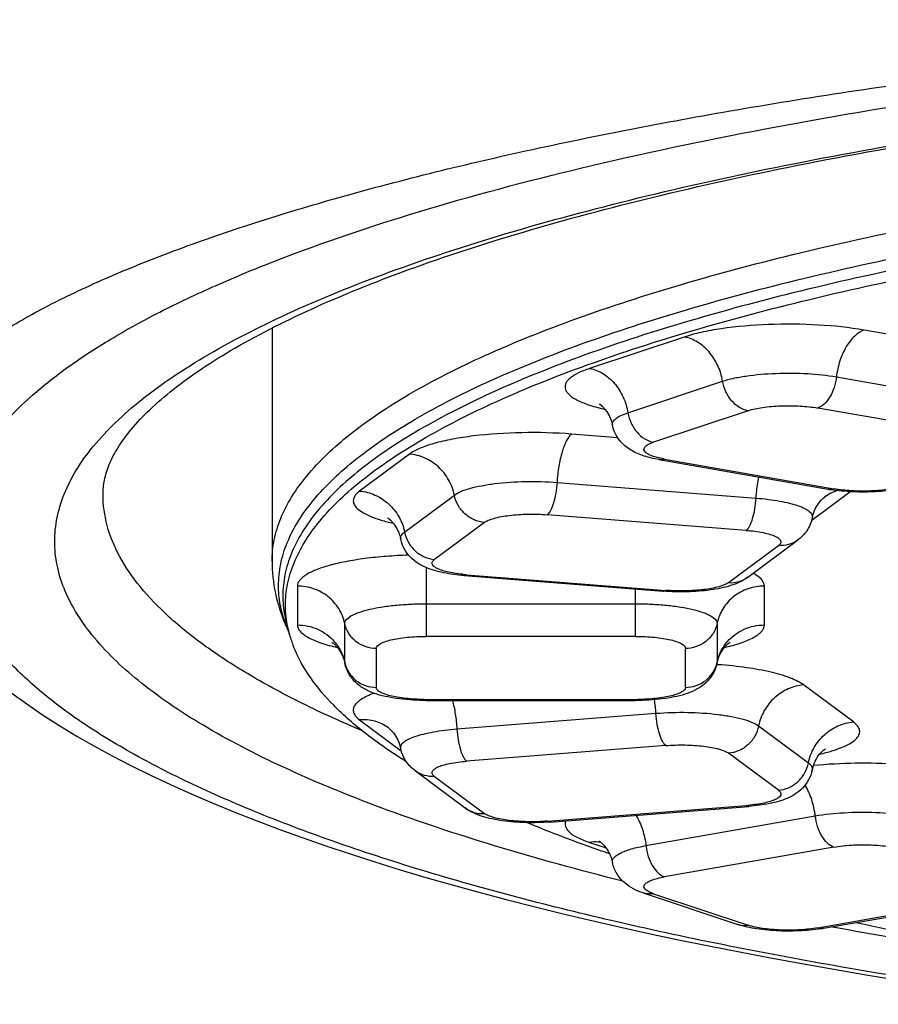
# Model space of a CAD drawing. Header units: millimetres. Extents: x 334 to 1070, y -10 to 753.
# Tile 8 of 23: x 454 to 459, y 621 to 627. Entities that reach past the tile are written whole.
import ezdxf

# ---------------------------------------------------------------- set-up
doc = ezdxf.new("R2010")
doc.units = ezdxf.units.MM
doc.header["$LTSCALE"] = 65.395
doc.layers.get('0').update_dxf_attribs({"linetype": 'CONTINUOUS'})

msp = doc.modelspace()

# ---------------------------------------------------------------- linework, layer by layer
at = {"color": 7, "linetype": 'CONTINUOUS'}
for p, q in [((455.3951, 625.0902), (455.3951, 623.6417)), ((457.7981, 624.273), (458.8498, 624.0881)), ((458.3503, 623.5419), (458.6593, 623.772)), ((456.588, 623.552), (457.8244, 623.4548)), ((455.4844, 623.2552), (455.5036, 623.1842)), ((455.5291, 623.1089), (455.5279, 623.112)), ((455.5291, 623.1089), (455.528, 623.112)), ((456.3527, 622.7761), (457.6527, 622.7761)), ((456.2852, 622.3378), (456.5942, 622.1077)), ((457.12, 622.0206), (458.3564, 622.1178)), ((457.7009, 621.5796), (458.2887, 621.3839)), ((458.8196, 621.3601), (459.8714, 621.5449))]:
    msp.add_line(p, q, dxfattribs=at)
at = {"color": 9, "linetype": 'CONTINUOUS'}
for p, q in [((457.9555, 625.0342), (457.3677, 624.8385)), ((459.711, 624.9649), (459.073, 625.077)), ((458.9002, 624.7866), (459.9519, 624.6018)), ((457.6056, 624.5638), (458.1933, 624.7595)), ((459.8367, 624.4082), (458.785, 624.593)), ((458.3519, 624.5764), (457.7641, 624.3807)), ((457.542, 624.4084), (457.2557, 624.4309)), ((456.2477, 624.3067), (455.9387, 624.0766)), ((457.8327, 624.2759), (458.8844, 624.091)), ((457.1649, 624.1304), (458.4013, 624.0332)), ((456.2182, 623.8217), (456.5272, 624.0518)), ((458.747, 623.8972), (458.9833, 624.0732)), ((458.3407, 623.8329), (457.1044, 623.9301)), ((456.7136, 623.8819), (456.4046, 623.6518)), ((458.2308, 623.5083), (458.5398, 623.7384)), ((456.3527, 623.6012), (456.3527, 623.174)), ((456.6037, 623.5573), (457.8401, 623.4601)), ((455.5527, 623.4871), (455.5527, 623.2452)), ((457.6527, 623.174), (457.6527, 623.4683)), ((458.4527, 623.2452), (458.4527, 623.4871)), ((456.3527, 623.3766), (457.6527, 623.3766)), ((455.8467, 623.0123), (455.8467, 623.2542)), ((458.1588, 623.2542), (458.1588, 623.0123)), ((457.6527, 623.174), (456.3527, 623.174)), ((456.0426, 623.099), (456.0426, 622.857)), ((457.9628, 622.857), (457.9628, 623.099)), ((458.1576, 622.9986), (458.1564, 622.9987)), ((459.0058, 622.6424), (458.6967, 622.8725)), ((456.3527, 622.782), (456.3527, 622.7761)), ((456.3527, 622.782), (457.6527, 622.782)), ((457.6527, 622.7761), (457.6527, 622.782)), ((456.5431, 622.599), (457.7795, 622.6962)), ((455.9387, 622.6557), (456.1974, 622.463)), ((458.4172, 622.6176), (458.7262, 622.3875)), ((457.8401, 622.4959), (456.6037, 622.3987)), ((458.5398, 622.2176), (458.2308, 622.4477)), ((456.4046, 622.3042), (456.7136, 622.0741)), ((457.1044, 622.0259), (458.3407, 622.1231)), ((457.7175, 621.8737), (458.7692, 622.0586)), ((457.3677, 621.8938), (457.4692, 621.86)), ((458.8844, 621.865), (457.8327, 621.6801)), ((457.7641, 621.5753), (458.3519, 621.3796)), ((458.785, 621.363), (459.8367, 621.5479))]:
    msp.add_line(p, q, dxfattribs=at)
at = {"color": 7, "linetype": 'CONTINUOUS'}
msp.add_lwpolyline([(453.7781, 622.8218), (453.8714, 622.7539), (453.9692, 622.6871), (454.0712, 622.6214), (454.1774, 622.557), (454.2874, 622.4937), (454.4012, 622.4317), (454.5186, 622.3709), (454.6396, 622.3113), (454.764, 622.2528), (454.892, 622.1954), (455.0233, 622.1391), (455.158, 622.0838), (455.296, 622.0295), (455.4373, 621.9762), (455.5818, 621.9239), (455.7294, 621.8725), (455.8802, 621.8222), (456.0341, 621.7727), (456.191, 621.7242), (456.3509, 621.6766), (456.5138, 621.6299), (456.6797, 621.5842), (456.8484, 621.5393), (457.02, 621.4954), (457.1945, 621.4523), (457.3716, 621.4102), (457.5516, 621.369), (457.7342, 621.3286), (457.9194, 621.2892), (458.1073, 621.2507), (458.2978, 621.2131), (458.4908, 621.1764), (458.6863, 621.1406), (458.8843, 621.1057), (459.0847, 621.0718), (459.2874, 621.0388)], dxfattribs=at)
at = {"color": 9, "linetype": 'CONTINUOUS'}
for centre, radius, start, end in [((458.9806, 623.8322), 0.2582, 106.42628, 126.60939), ((456.6868, 624.6172), 1.0631, 264.08783, 265.51682), ((456.2346, 623.5297), 0.8048, 200.0874, 203.47754), ((455.877, 623.0123), 0.0303, 180.07855, 191.94094), ((458.1285, 623.0123), 0.0303, 348.05906, 359.92145), ((457.9529, 620.0646), 2.9411, 85.83461, 86.00754), ((456.3527, 624.0626), 1.2805, 269.36965, 270.00004), ((457.6527, 624.0626), 1.2805, 269.99996, 270.63035), ((456.7914, 622.635), 0.99, 3.54278, 8.47468), ((458.2576, 623.183), 1.0631, 274.48318, 275.91218), ((464.2989, 650.1918), 29.3274, 259.34536, 260.88286)]:
    msp.add_arc(centre, radius, start, end, dxfattribs=at)
at = {"color": 7, "linetype": 'CONTINUOUS'}
for centre, radius, start, end in [((456.5316, 623.6954), 1.1452, 202.79385, 205.56799), ((456.2381, 623.391), 0.763, 195.72146, 201.448), ((463.7321, 642.3841), 21.5089, 257.36155, 259.01862)]:
    msp.add_arc(centre, radius, start, end, dxfattribs=at)
at = {"color": 9, "linetype": 'CONTINUOUS'}
for points, knots in [([(458.4586, 626.3279), (459.0654, 626.4428), (460.34, 626.6418), (462.3275, 626.8502), (464.4319, 626.9772), (465.8679, 627.0059), (466.5952, 627.0059)], [0, 0, 0, 0, 0.226618, 0.473075, 0.733118, 1, 1, 1, 1]), ([(454.0451, 623.7639), (454.0451, 623.8139), (454.0557, 623.9158), (454.1025, 624.0666), (454.1799, 624.2159), (454.287, 624.3634), (454.4236, 624.5089), (454.5891, 624.6523), (454.7833, 624.7934), (455.0926, 624.9861), (455.5512, 625.2161), (456.1854, 625.4685), (456.9188, 625.705), (457.7448, 625.9234), (458.6555, 626.1216), (459.6424, 626.2975), (460.696, 626.4494), (462.2027, 626.6208), (464.1754, 626.7628), (466.5952, 626.8195), (469.015, 626.7629), (470.9876, 626.6211), (472.4943, 626.4497), (473.5479, 626.2978), (474.5348, 626.122), (475.4455, 625.9239), (476.2715, 625.7055), (477.0049, 625.469), (477.6391, 625.2167), (478.0977, 624.9867), (478.4071, 624.794), (478.6012, 624.6529), (478.7668, 624.5095), (478.9033, 624.364), (479.0104, 624.2165), (479.0878, 624.0673), (479.1346, 623.9165), (479.1451, 623.8145), (479.1451, 623.7646)], [0, 0, 0, 0, 0.005584, 0.011378, 0.017568, 0.024306, 0.031704, 0.039841, 0.048772, 0.05853, 0.080585, 0.106047, 0.134823, 0.166745, 0.201583, 0.23906, 0.278863, 0.320651, 0.408677, 0.500002, 0.591327, 0.679353, 0.72114, 0.760944, 0.798421, 0.833258, 0.865179, 0.893955, 0.919416, 0.941472, 0.951229, 0.96016, 0.968297, 0.975695, 0.982432, 0.988623, 0.994416, 1, 1, 1, 1]), ([(452.9582, 624.0464), (452.9573, 624.1175), (452.9758, 624.2633), (453.0659, 624.4728), (453.2142, 624.6721), (453.4187, 624.8635), (453.6793, 625.049), (453.9959, 625.2297), (454.3677, 625.4055), (454.7929, 625.5762), (455.2692, 625.7413), (455.9965, 625.9612), (457.0183, 626.2125), (458.3666, 626.4711), (459.3205, 626.6126), (459.8202, 626.6776)], [0, 0, 0, 0, 0.027798, 0.056544, 0.088195, 0.124213, 0.165615, 0.212973, 0.266527, 0.326244, 0.391977, 0.463531, 0.623185, 0.803006, 1, 1, 1, 1]), ([(453.4125, 623.7644), (453.4116, 623.826), (453.4242, 623.9522), (453.4851, 624.1386), (453.5867, 624.3227), (453.7287, 624.5043), (453.9115, 624.6831), (454.1355, 624.8585), (454.4007, 625.0302), (454.7066, 625.1977), (455.052, 625.3606), (455.5836, 625.5793), (456.3406, 625.8339), (457.3537, 626.1033), (458.077, 626.2557), (458.4586, 626.3279)], [0, 0, 0, 0, 0.031009, 0.063322, 0.098144, 0.136462, 0.179088, 0.226659, 0.279594, 0.338117, 0.402261, 0.471978, 0.627696, 0.804251, 1, 1, 1, 1]), ([(455.3951, 623.6417), (455.3951, 623.6862), (455.4046, 623.7772), (455.4464, 623.9118), (455.5154, 624.0451), (455.6492, 624.2291), (455.8905, 624.4531), (456.2663, 624.7004), (456.7391, 624.9376), (457.3052, 625.1628), (457.9597, 625.3739), (458.6968, 625.5688), (459.5096, 625.7456), (460.3903, 625.9026), (461.3306, 626.0381), (462.6752, 626.1911), (464.4356, 626.3177), (466.5951, 626.3683), (468.7547, 626.3177), (470.5151, 626.1911), (471.8597, 626.0381), (472.8, 625.9026), (473.6807, 625.7456), (474.4935, 625.5688), (475.2306, 625.3739), (475.8851, 625.1628), (476.4512, 624.9376), (476.924, 624.7004), (477.2998, 624.4531), (477.5411, 624.2291), (477.6749, 624.0451), (477.7439, 623.9118), (477.7857, 623.7772), (477.7951, 623.6862), (477.7951, 623.6417)], [0, 0, 0, 0, 0.005584, 0.011378, 0.017569, 0.024307, 0.039822, 0.0585, 0.080557, 0.10602, 0.134798, 0.166722, 0.201561, 0.23904, 0.278847, 0.320637, 0.408669, 0.5, 0.591331, 0.679363, 0.721153, 0.76096, 0.798439, 0.833278, 0.865202, 0.89398, 0.919443, 0.9415, 0.960178, 0.975693, 0.982431, 0.988622, 0.994416, 1, 1, 1, 1]), ([(455.4354, 623.491), (455.4354, 623.5354), (455.4447, 623.626), (455.4864, 623.7601), (455.5552, 623.8929), (455.6886, 624.0763), (455.929, 624.2995), (456.3034, 624.5459), (456.7745, 624.7823), (457.3385, 625.0066), (457.9907, 625.217), (458.7252, 625.4112), (459.535, 625.5874), (460.4126, 625.7438), (461.3495, 625.8788), (462.6893, 626.0312), (464.4434, 626.1574), (466.5951, 626.2078), (468.7469, 626.1574), (470.501, 626.0312), (471.8408, 625.8788), (472.7777, 625.7438), (473.6553, 625.5874), (474.4651, 625.4112), (475.1996, 625.217), (475.8518, 625.0066), (476.4158, 624.7823), (476.8869, 624.5459), (477.2613, 624.2995), (477.5017, 624.0763), (477.6351, 623.8929), (477.7039, 623.7601), (477.7455, 623.626), (477.7549, 623.5354), (477.7549, 623.491)], [0, 0, 0, 0, 0.005584, 0.011378, 0.017569, 0.024307, 0.039822, 0.0585, 0.080557, 0.10602, 0.134798, 0.166722, 0.201561, 0.23904, 0.278847, 0.320637, 0.408669, 0.5, 0.591331, 0.679363, 0.721153, 0.76096, 0.798439, 0.833278, 0.865202, 0.89398, 0.919443, 0.9415, 0.960178, 0.975693, 0.982431, 0.988622, 0.994416, 1, 1, 1, 1]), ([(477.7284, 623.4261), (477.7284, 623.4704), (477.719, 623.5609), (477.6775, 623.6947), (477.6089, 623.8271), (477.4758, 624.0101), (477.236, 624.2327), (476.8624, 624.4785), (476.3924, 624.7144), (475.8298, 624.9382), (475.1791, 625.148), (474.4464, 625.3418), (473.6385, 625.5175), (472.763, 625.6736), (471.8283, 625.8083), (470.4917, 625.9603), (468.7418, 626.0862), (466.5951, 626.1365), (464.4485, 626.0862), (462.6986, 625.9603), (461.362, 625.8083), (460.4273, 625.6736), (459.5518, 625.5175), (458.7439, 625.3418), (458.0112, 625.148), (457.3605, 624.9382), (456.7979, 624.7144), (456.3279, 624.4785), (455.9543, 624.2327), (455.7145, 624.0101), (455.5814, 623.8271), (455.5128, 623.6947), (455.4713, 623.5609), (455.4619, 623.4704), (455.4619, 623.4261)], [0, 0, 0, 0, 0.005584, 0.011378, 0.017569, 0.024307, 0.039822, 0.0585, 0.080557, 0.10602, 0.134798, 0.166722, 0.201561, 0.23904, 0.278847, 0.320637, 0.408669, 0.5, 0.591331, 0.679363, 0.721153, 0.76096, 0.798439, 0.833278, 0.865202, 0.89398, 0.919443, 0.9415, 0.960178, 0.975693, 0.982431, 0.988622, 0.994416, 1, 1, 1, 1]), ([(459.073, 625.077), (458.9793, 625.0935), (458.7808, 625.1138), (458.4835, 625.1164), (458.2394, 625.0964), (458.0656, 625.0655), (457.9897, 625.0456), (457.9555, 625.0342)], [0, 0, 0, 0, 0.253256, 0.530209, 0.791267, 0.904138, 1, 1, 1, 1]), ([(458.1933, 624.7595), (458.1878, 624.7931), (458.1676, 624.8585), (458.1139, 624.9432), (458.042, 625.006), (457.9842, 625.0292), (457.9555, 625.0342)], [0, 0, 0, 0, 0.26585, 0.526837, 0.773011, 1, 1, 1, 1]), ([(459.073, 625.077), (459.051, 625.0697), (459.0069, 625.04), (458.9564, 624.9725), (458.9184, 624.8855), (458.9042, 624.8204), (458.9002, 624.7866)], [0, 0, 0, 0, 0.197521, 0.436864, 0.710476, 1, 1, 1, 1]), ([(457.3677, 624.8385), (457.3426, 624.8301), (457.2992, 624.8133), (457.2519, 624.7853), (457.2277, 624.7606), (457.2174, 624.7429), (457.2138, 624.7245), (457.2175, 624.7061), (457.2281, 624.6884), (457.2524, 624.6637), (457.2999, 624.6358), (457.3741, 624.6072), (457.4316, 624.5919), (457.4635, 624.5845)], [0, 0, 0, 0, 0.159194, 0.279394, 0.326033, 0.365551, 0.400929, 0.436358, 0.476011, 0.522838, 0.643478, 0.803119, 1, 1, 1, 1]), ([(457.3677, 624.8385), (457.3964, 624.8334), (457.4542, 624.8103), (457.5261, 624.7475), (457.5798, 624.6628), (457.6, 624.5974), (457.6056, 624.5638)], [0, 0, 0, 0, 0.226989, 0.473163, 0.73415, 1, 1, 1, 1]), ([(458.1933, 624.7595), (458.2149, 624.7667), (458.263, 624.7793), (458.3729, 624.7989), (458.5273, 624.8115), (458.7154, 624.8099), (458.841, 624.797), (458.9002, 624.7866)], [0, 0, 0, 0, 0.095862, 0.208733, 0.469791, 0.746744, 1, 1, 1, 1]), ([(458.9002, 624.7866), (458.8975, 624.7641), (458.8881, 624.7207), (458.8628, 624.6627), (458.8291, 624.6177), (458.7997, 624.5979), (458.785, 624.593)], [0, 0, 0, 0, 0.289524, 0.563136, 0.802479, 1, 1, 1, 1]), ([(458.3519, 624.5764), (458.3328, 624.5798), (458.2942, 624.5952), (458.2463, 624.6371), (458.2105, 624.6935), (458.197, 624.7371), (458.1933, 624.7595)], [0, 0, 0, 0, 0.226989, 0.473163, 0.73415, 1, 1, 1, 1]), ([(458.3519, 624.5764), (458.3807, 624.586), (458.4481, 624.5993), (458.5565, 624.6083), (458.6718, 624.6072), (458.7487, 624.5994), (458.785, 624.593)], [0, 0, 0, 0, 0.208586, 0.469692, 0.746697, 1, 1, 1, 1]), ([(457.5096, 624.4856), (457.5088, 624.489), (457.5086, 624.4963), (457.5122, 624.5071), (457.5195, 624.5175), (457.5351, 624.532), (457.5641, 624.5486), (457.5904, 624.5588), (457.6056, 624.5638)], [0, 0, 0, 0, 0.078308, 0.160159, 0.25326, 0.362713, 0.639951, 1, 1, 1, 1]), ([(457.6056, 624.5638), (457.6093, 624.5414), (457.6227, 624.4978), (457.6585, 624.4414), (457.7064, 624.3995), (457.745, 624.384), (457.7641, 624.3807)], [0, 0, 0, 0, 0.26585, 0.526837, 0.773011, 1, 1, 1, 1]), ([(457.2557, 624.4309), (457.1527, 624.439), (456.9487, 624.4444), (456.7004, 624.4288), (456.5188, 624.4014), (456.4065, 624.3761), (456.317, 624.3464), (456.2669, 624.321), (456.2477, 624.3067)], [0, 0, 0, 0, 0.30175, 0.594758, 0.724813, 0.837753, 0.930115, 1, 1, 1, 1]), ([(457.2557, 624.4309), (457.2497, 624.4265), (457.238, 624.4138), (457.2162, 624.378), (457.1936, 624.3163), (457.1742, 624.2287), (457.167, 624.1642), (457.1649, 624.1304)], [0, 0, 0, 0, 0.070343, 0.159559, 0.392485, 0.682274, 1, 1, 1, 1]), ([(457.7805, 624.2875), (457.7702, 624.2904), (457.7517, 624.2963), (457.7283, 624.3072), (457.7122, 624.3187), (457.7035, 624.3326), (457.7066, 624.3479), (457.7193, 624.3602), (457.7388, 624.3715), (457.7549, 624.3776), (457.7641, 624.3807)], [0, 0, 0, 0, 0.187623, 0.337456, 0.449659, 0.53164, 0.605787, 0.700955, 0.831344, 1, 1, 1, 1]), ([(456.5272, 624.0518), (456.5207, 624.085), (456.4964, 624.1499), (456.432, 624.2306), (456.3465, 624.287), (456.2805, 624.3041), (456.2477, 624.3067)], [0, 0, 0, 0, 0.251444, 0.504578, 0.75516, 1, 1, 1, 1]), ([(457.8327, 624.2759), (457.828, 624.2767), (457.8105, 624.28), (457.7931, 624.284), (457.7805, 624.2875)], [0, 0, 0, 0, 0.267367, 1, 1, 1, 1]), ([(457.8327, 624.2759), (457.8298, 624.2749), (457.8186, 624.2719), (457.8066, 624.2715), (457.7981, 624.273)], [0, 0, 0, 0, 0.260245, 1, 1, 1, 1]), ([(458.4013, 624.0332), (458.402, 624.0444), (458.4055, 624.0883), (458.4118, 624.1319), (458.4183, 624.164)], [0, 0, 0, 0, 0.255196, 1, 1, 1, 1]), ([(456.5272, 624.0518), (456.5394, 624.0609), (456.5711, 624.077), (456.6277, 624.0958), (456.6987, 624.1118), (456.8136, 624.1291), (456.9707, 624.1389), (457.0997, 624.1356), (457.1649, 624.1304)], [0, 0, 0, 0, 0.069885, 0.162247, 0.275187, 0.405242, 0.69825, 1, 1, 1, 1]), ([(457.1649, 624.1304), (457.1635, 624.1079), (457.1587, 624.0649), (457.1458, 624.0065), (457.1308, 623.9654), (457.1162, 623.9415), (457.1084, 623.9331), (457.1044, 623.9301)], [0, 0, 0, 0, 0.317726, 0.607515, 0.840441, 0.929656, 1, 1, 1, 1]), ([(459.3176, 624.1076), (459.2888, 624.0981), (459.2213, 624.0848), (459.113, 624.0757), (458.9977, 624.0768), (458.9207, 624.0847), (458.8844, 624.091)], [0, 0, 0, 0, 0.208586, 0.469692, 0.746697, 1, 1, 1, 1]), ([(455.9546, 622.5872), (455.8295, 622.6403), (455.5938, 622.7475), (455.2683, 622.9216), (454.9898, 623.1006), (454.7591, 623.2837), (454.5772, 623.4709), (454.4449, 623.662), (454.3638, 623.857), (454.3452, 623.9908), (454.3451, 624.0553)], [0, 0, 0, 0, 0.178297, 0.339563, 0.483979, 0.612136, 0.725212, 0.825223, 0.91533, 1, 1, 1, 1]), ([(455.9387, 624.0766), (455.921, 624.0635), (455.8992, 624.0411), (455.8994, 624.0093), (455.9056, 623.9896), (455.9254, 623.9655), (455.9619, 623.9403), (456.0121, 623.9166), (456.0755, 623.8947), (456.1225, 623.8824), (456.148, 623.8766)], [0, 0, 0, 0, 0.177503, 0.214093, 0.252187, 0.341837, 0.459191, 0.608262, 0.78916, 1, 1, 1, 1]), ([(455.9387, 624.0766), (455.9715, 624.074), (456.0375, 624.0569), (456.123, 624.0005), (456.1874, 623.9198), (456.2117, 623.8549), (456.2182, 623.8217)], [0, 0, 0, 0, 0.24484, 0.495422, 0.748556, 1, 1, 1, 1]), ([(456.7136, 623.8819), (456.6917, 623.8837), (456.6477, 623.8951), (456.5907, 623.9326), (456.5478, 623.9864), (456.5316, 624.0297), (456.5272, 624.0518)], [0, 0, 0, 0, 0.24484, 0.495422, 0.748556, 1, 1, 1, 1]), ([(458.8498, 624.0881), (458.8526, 624.0876), (458.8642, 624.0864), (458.8761, 624.0883), (458.8844, 624.091)], [0, 0, 0, 0, 0.244186, 1, 1, 1, 1]), ([(458.3407, 623.8329), (458.3447, 623.8359), (458.3526, 623.8443), (458.3671, 623.8682), (458.3822, 623.9094), (458.3951, 623.9677), (458.3999, 624.0107), (458.4013, 624.0332)], [0, 0, 0, 0, 0.070344, 0.159559, 0.392485, 0.682274, 1, 1, 1, 1]), ([(458.4013, 624.0332), (458.4268, 624.0312), (458.4757, 624.0264), (458.5452, 624.016), (458.6068, 624.0031), (458.6589, 623.9881), (458.7003, 623.9713), (458.7302, 623.9534), (458.7467, 623.9356), (458.7513, 623.9208), (458.751, 623.9138), (458.7503, 623.9106)], [0, 0, 0, 0, 0.196416, 0.377987, 0.540408, 0.680099, 0.794528, 0.88286, 0.947661, 0.974338, 1, 1, 1, 1]), ([(456.7136, 623.8819), (456.7211, 623.8875), (456.7405, 623.8973), (456.7916, 623.9142), (456.8742, 623.9282), (456.9853, 623.9354), (457.0644, 623.9332), (457.1044, 623.9301)], [0, 0, 0, 0, 0.069896, 0.162274, 0.405141, 0.698199, 1, 1, 1, 1]), ([(456.1941, 623.7777), (456.1933, 623.7813), (456.1932, 623.7892), (456.1976, 623.8009), (456.2062, 623.812), (456.2139, 623.8185), (456.2182, 623.8217)], [0, 0, 0, 0, 0.210887, 0.433885, 0.692121, 1, 1, 1, 1]), ([(456.2182, 623.8217), (456.2226, 623.7996), (456.2388, 623.7564), (456.2817, 623.7026), (456.3387, 623.665), (456.3827, 623.6536), (456.4046, 623.6518)], [0, 0, 0, 0, 0.251444, 0.504578, 0.75516, 1, 1, 1, 1]), ([(458.3407, 623.8329), (458.3761, 623.8301), (458.4259, 623.8241), (458.486, 623.8095), (458.5188, 623.7977), (458.5397, 623.786), (458.5502, 623.7754), (458.5544, 623.7679), (458.5555, 623.76), (458.5531, 623.7522), (458.5477, 623.7448), (458.5427, 623.7405), (458.5398, 623.7384)], [0, 0, 0, 0, 0.403839, 0.568535, 0.701352, 0.80009, 0.837599, 0.868934, 0.897036, 0.925983, 0.959518, 1, 1, 1, 1]), ([(460.4813, 620.8879), (459.9649, 620.9537), (458.9793, 621.0993), (457.5877, 621.3747), (456.535, 621.6486), (455.7876, 621.8919), (455.2988, 622.0762), (454.8632, 622.2679), (454.4824, 622.4664), (454.1581, 622.6707), (453.8912, 622.8805), (453.6822, 623.0951), (453.5305, 623.3142), (453.4367, 623.5374), (453.4135, 623.6904), (453.4125, 623.7644)], [0, 0, 0, 0, 0.19559, 0.37411, 0.532712, 0.603857, 0.669287, 0.728877, 0.782575, 0.830437, 0.872677, 0.909795, 0.942601, 0.972197, 1, 1, 1, 1]), ([(457.5728, 621.6536), (457.3061, 621.7203), (456.8016, 621.8581), (456.097, 622.0919), (455.4882, 622.3406), (454.98, 622.602), (454.5763, 622.8741), (454.3175, 623.12), (454.174, 623.3218), (454.1, 623.4679), (454.0552, 623.6154), (454.0451, 623.7151), (454.0451, 623.7639)], [0, 0, 0, 0, 0.191007, 0.363133, 0.515442, 0.647474, 0.759468, 0.852788, 0.893458, 0.930924, 0.966073, 1, 1, 1, 1]), ([(458.6593, 623.772), (458.6426, 623.7596), (458.6038, 623.7406), (458.561, 623.7367), (458.5398, 623.7384)], [0, 0, 0, 0, 0.495547, 1, 1, 1, 1]), ([(456.2428, 623.6788), (456.1963, 623.6772), (456.1058, 623.6722), (455.9756, 623.6589), (455.8573, 623.6403), (455.7547, 623.6171), (455.6709, 623.5901), (455.6146, 623.5636), (455.5821, 623.54), (455.5656, 623.523), (455.5552, 623.5055), (455.5527, 623.493), (455.5527, 623.4871)], [0, 0, 0, 0, 0.187559, 0.365065, 0.527299, 0.669682, 0.788568, 0.881754, 0.91877, 0.949935, 0.976354, 1, 1, 1, 1]), ([(456.5773, 623.5597), (456.5605, 623.5615), (456.5287, 623.5656), (456.4846, 623.574), (456.4477, 623.5842), (456.4191, 623.5958), (456.3993, 623.6081), (456.3896, 623.6212), (456.3892, 623.6316), (456.393, 623.6421), (456.3997, 623.6482), (456.4046, 623.6518)], [0, 0, 0, 0, 0.214113, 0.405162, 0.567626, 0.697621, 0.794037, 0.861973, 0.891249, 0.922076, 1, 1, 1, 1]), ([(456.6037, 623.5573), (456.6024, 623.5564), (456.5978, 623.5533), (456.592, 623.5517), (456.588, 623.552)], [0, 0, 0, 0, 0.281119, 1, 1, 1, 1]), ([(458.4527, 623.4871), (458.4527, 623.494), (458.448, 623.5137), (458.4231, 623.5422), (458.3979, 623.5581), (458.3829, 623.5662)], [0, 0, 0, 0, 0.189433, 0.534212, 1, 1, 1, 1]), ([(455.4787, 623.2533), (455.4646, 623.2918), (455.4429, 623.3701), (455.4354, 623.4512), (455.4354, 623.491)], [0, 0, 0, 0, 0.507508, 1, 1, 1, 1]), ([(458.2308, 623.5083), (458.2234, 623.5028), (458.204, 623.4929), (458.1528, 623.476), (458.0702, 623.462), (457.9591, 623.4549), (457.88, 623.457), (457.8401, 623.4601)], [0, 0, 0, 0, 0.069896, 0.162274, 0.405141, 0.698199, 1, 1, 1, 1]), ([(458.2308, 623.5083), (458.252, 623.5066), (458.2948, 623.5105), (458.3335, 623.5295), (458.3503, 623.5419)], [0, 0, 0, 0, 0.504453, 1, 1, 1, 1]), ([(455.8467, 623.2542), (455.8398, 623.2867), (455.8143, 623.35), (455.7458, 623.4262), (455.6552, 623.4757), (455.5868, 623.4871), (455.5527, 623.4871)], [0, 0, 0, 0, 0.246684, 0.495619, 0.74702, 1, 1, 1, 1]), ([(457.8244, 623.4548), (457.8257, 623.4547), (457.8313, 623.4549), (457.8366, 623.4576), (457.8401, 623.4601)], [0, 0, 0, 0, 0.230277, 1, 1, 1, 1]), ([(458.4527, 623.4871), (458.4187, 623.4871), (458.3503, 623.4757), (458.2597, 623.4262), (458.1912, 623.35), (458.1656, 623.2867), (458.1588, 623.2542)], [0, 0, 0, 0, 0.25298, 0.504381, 0.753316, 1, 1, 1, 1]), ([(455.4619, 623.4261), (455.4619, 623.4119), (455.4638, 623.3543), (455.4734, 623.297), (455.4844, 623.2552)], [0, 0, 0, 0, 0.247765, 1, 1, 1, 1]), ([(455.8467, 623.2542), (455.8467, 623.2744), (455.8749, 623.2966), (455.9072, 623.3127), (455.9438, 623.3273), (455.9987, 623.3427), (456.0748, 623.3574), (456.1613, 623.3684), (456.2551, 623.3751), (456.3198, 623.3766), (456.3527, 623.3766)], [0, 0, 0, 0, 0.112741, 0.157071, 0.208248, 0.330205, 0.475529, 0.639507, 0.816439, 1, 1, 1, 1]), ([(457.6527, 623.3766), (457.6856, 623.3766), (457.7503, 623.3751), (457.8442, 623.3684), (457.9307, 623.3574), (458.0068, 623.3427), (458.0617, 623.3273), (458.0982, 623.3127), (458.1306, 623.2966), (458.1588, 623.2744), (458.1588, 623.2542)], [0, 0, 0, 0, 0.183561, 0.360493, 0.524471, 0.669795, 0.791752, 0.842929, 0.887259, 1, 1, 1, 1]), ([(455.5527, 623.2452), (455.5957, 623.2452), (455.6822, 623.227), (455.7535, 623.1744), (455.7815, 623.1424)], [0, 0, 0, 0, 0.502373, 1, 1, 1, 1]), ([(455.5527, 623.2452), (455.5527, 623.2385), (455.556, 623.2241), (455.5694, 623.2043), (455.5904, 623.1854), (455.6319, 623.1591), (455.7029, 623.1302), (455.7657, 623.1131), (455.8012, 623.105)], [0, 0, 0, 0, 0.066801, 0.143381, 0.236178, 0.348385, 0.634391, 1, 1, 1, 1]), ([(456.0426, 623.099), (456.0199, 623.099), (455.9743, 623.1066), (455.9139, 623.1395), (455.8683, 623.1903), (455.8512, 623.2326), (455.8467, 623.2542)], [0, 0, 0, 0, 0.252981, 0.504381, 0.753316, 1, 1, 1, 1]), ([(458.1588, 623.2542), (458.1542, 623.2326), (458.1372, 623.1903), (458.0915, 623.1395), (458.0311, 623.1066), (457.9855, 623.099), (457.9628, 623.099)], [0, 0, 0, 0, 0.246684, 0.495619, 0.747019, 1, 1, 1, 1]), ([(458.2042, 623.105), (458.2398, 623.1131), (458.3025, 623.1302), (458.3736, 623.1591), (458.415, 623.1854), (458.4361, 623.2043), (458.4495, 623.2241), (458.4527, 623.2385), (458.4527, 623.2452)], [0, 0, 0, 0, 0.36561, 0.651616, 0.763824, 0.856621, 0.9332, 1, 1, 1, 1]), ([(458.2239, 623.1424), (458.252, 623.1744), (458.3232, 623.227), (458.4098, 623.2452), (458.4527, 623.2452)], [0, 0, 0, 0, 0.497627, 1, 1, 1, 1]), ([(455.7815, 623.1424), (455.7976, 623.1239), (455.8253, 623.0829), (455.8416, 623.0361), (455.8467, 623.0123)], [0, 0, 0, 0, 0.5015, 1, 1, 1, 1]), ([(456.0426, 623.099), (456.0426, 623.1114), (456.065, 623.1289), (456.097, 623.1421), (456.1359, 623.1533), (456.1823, 623.1622), (456.2555, 623.1715), (456.3131, 623.174), (456.3527, 623.174)], [0, 0, 0, 0, 0.112763, 0.208196, 0.330178, 0.475532, 0.639544, 1, 1, 1, 1]), ([(457.6527, 623.174), (457.6923, 623.174), (457.75, 623.1715), (457.8231, 623.1622), (457.8695, 623.1533), (457.9084, 623.1421), (457.9404, 623.1289), (457.9628, 623.1114), (457.9628, 623.099)], [0, 0, 0, 0, 0.360456, 0.524468, 0.669822, 0.791804, 0.887237, 1, 1, 1, 1]), ([(458.1588, 623.0123), (458.1638, 623.0361), (458.1801, 623.0829), (458.2078, 623.1239), (458.2239, 623.1424)], [0, 0, 0, 0, 0.4985, 1, 1, 1, 1]), ([(455.8467, 623.0123), (455.8512, 622.9906), (455.8683, 622.9484), (455.9139, 622.8976), (455.9743, 622.8646), (456.0199, 622.857), (456.0426, 622.857)], [0, 0, 0, 0, 0.246684, 0.495619, 0.747019, 1, 1, 1, 1]), ([(457.9628, 622.857), (457.9855, 622.857), (458.0311, 622.8646), (458.0915, 622.8976), (458.1372, 622.9484), (458.1542, 622.9906), (458.1588, 623.0123)], [0, 0, 0, 0, 0.252981, 0.504381, 0.753316, 1, 1, 1, 1]), ([(458.6967, 622.8725), (458.6857, 622.8807), (458.6593, 622.8964), (458.5928, 622.9254), (458.4862, 622.9555), (458.3358, 622.9824), (458.2254, 622.9937), (458.1665, 622.998)], [0, 0, 0, 0, 0.075289, 0.166534, 0.395176, 0.67766, 1, 1, 1, 1]), ([(456.0285, 622.8208), (456.0135, 622.8152), (455.9862, 622.8039), (455.9505, 622.7845), (455.9236, 622.7642), (455.9058, 622.7428), (455.8978, 622.7197), (455.9017, 622.696), (455.9163, 622.6741), (455.9304, 622.6618), (455.9387, 622.6557)], [0, 0, 0, 0, 0.193079, 0.356043, 0.489711, 0.597591, 0.688018, 0.775505, 0.875981, 1, 1, 1, 1]), ([(456.3386, 622.7821), (456.3005, 622.7825), (456.2451, 622.7855), (456.175, 622.795), (456.1309, 622.8039), (456.094, 622.815), (456.0635, 622.828), (456.0426, 622.8451), (456.0426, 622.857)], [0, 0, 0, 0, 0.362691, 0.526385, 0.670959, 0.792059, 0.886835, 1, 1, 1, 1]), ([(457.9628, 622.857), (457.9628, 622.8451), (457.9419, 622.828), (457.9114, 622.815), (457.8746, 622.8039), (457.8304, 622.795), (457.7604, 622.7855), (457.705, 622.7825), (457.6668, 622.7821)], [0, 0, 0, 0, 0.113165, 0.207941, 0.329041, 0.473615, 0.637309, 1, 1, 1, 1]), ([(458.6967, 622.8725), (458.6639, 622.8699), (458.5979, 622.8528), (458.5124, 622.7964), (458.448, 622.7157), (458.4237, 622.6508), (458.4172, 622.6176)], [0, 0, 0, 0, 0.24484, 0.495422, 0.748556, 1, 1, 1, 1]), ([(456.515, 622.7761), (456.5227, 622.7484), (456.5348, 622.6896), (456.5412, 622.63), (456.5431, 622.599)], [0, 0, 0, 0, 0.481189, 1, 1, 1, 1]), ([(457.7795, 622.6962), (457.8447, 622.7013), (457.9737, 622.7047), (458.1308, 622.6949), (458.2457, 622.6775), (458.3167, 622.6615), (458.3734, 622.6428), (458.405, 622.6267), (458.4172, 622.6176)], [0, 0, 0, 0, 0.30175, 0.594758, 0.724813, 0.837753, 0.930115, 1, 1, 1, 1]), ([(457.8401, 622.4959), (457.8361, 622.4989), (457.8282, 622.5073), (457.8137, 622.5312), (457.7986, 622.5723), (457.7857, 622.6307), (457.7809, 622.6737), (457.7795, 622.6962)], [0, 0, 0, 0, 0.070344, 0.159559, 0.392485, 0.682274, 1, 1, 1, 1]), ([(456.1178, 622.6052), (456.0928, 622.6239), (456.0347, 622.6523), (455.9704, 622.6581), (455.9387, 622.6557)], [0, 0, 0, 0, 0.495547, 1, 1, 1, 1]), ([(458.7262, 622.3875), (458.7327, 622.4207), (458.757, 622.4856), (458.8214, 622.5663), (458.9069, 622.6227), (458.9729, 622.6398), (459.0058, 622.6424)], [0, 0, 0, 0, 0.251444, 0.504578, 0.75516, 1, 1, 1, 1]), ([(458.7964, 622.4424), (458.8219, 622.4482), (458.8689, 622.4605), (458.9323, 622.4823), (458.9825, 622.5061), (459.019, 622.5312), (459.0389, 622.5554), (459.045, 622.5751), (459.0453, 622.6069), (459.0234, 622.6292), (459.0058, 622.6424)], [0, 0, 0, 0, 0.21084, 0.391737, 0.540808, 0.658162, 0.747812, 0.785906, 0.822496, 1, 1, 1, 1]), ([(456.1941, 622.4764), (456.1934, 622.4796), (456.1931, 622.4866), (456.1978, 622.5014), (456.2142, 622.5191), (456.2441, 622.5371), (456.2855, 622.5539), (456.3376, 622.5689), (456.3992, 622.5818), (456.4687, 622.5921), (456.5177, 622.597), (456.5431, 622.599)], [0, 0, 0, 0, 0.025662, 0.052339, 0.11714, 0.205472, 0.319901, 0.459592, 0.622013, 0.803584, 1, 1, 1, 1]), ([(456.5431, 622.599), (456.5445, 622.5765), (456.5493, 622.5335), (456.5622, 622.4751), (456.5773, 622.434), (456.5919, 622.4101), (456.5997, 622.4017), (456.6037, 622.3987)], [0, 0, 0, 0, 0.317726, 0.607515, 0.840441, 0.929656, 1, 1, 1, 1]), ([(458.4172, 622.6176), (458.4128, 622.5955), (458.3967, 622.5522), (458.3537, 622.4984), (458.2967, 622.4608), (458.2527, 622.4494), (458.2308, 622.4477)], [0, 0, 0, 0, 0.251444, 0.504578, 0.75516, 1, 1, 1, 1]), ([(457.8401, 622.4959), (457.88, 622.499), (457.9591, 622.5011), (458.0702, 622.494), (458.1528, 622.48), (458.204, 622.4631), (458.2234, 622.4533), (458.2308, 622.4477)], [0, 0, 0, 0, 0.301801, 0.594859, 0.837726, 0.930104, 1, 1, 1, 1]), ([(456.4046, 622.3042), (456.4017, 622.3063), (456.3968, 622.3106), (456.3913, 622.3179), (456.3889, 622.3257), (456.39, 622.3337), (456.3943, 622.3412), (456.4047, 622.3517), (456.4257, 622.3635), (456.4585, 622.3753), (456.5185, 622.3898), (456.5683, 622.3959), (456.6037, 622.3987)], [0, 0, 0, 0, 0.040482, 0.074017, 0.102964, 0.131066, 0.162401, 0.19991, 0.298648, 0.431465, 0.596161, 1, 1, 1, 1]), ([(456.4046, 622.3042), (456.3834, 622.3025), (456.3406, 622.3064), (456.3019, 622.3254), (456.2852, 622.3378)], [0, 0, 0, 0, 0.504453, 1, 1, 1, 1]), ([(458.5398, 622.2176), (458.5617, 622.2193), (458.6057, 622.2308), (458.6627, 622.2683), (458.7057, 622.3221), (458.7218, 622.3654), (458.7262, 622.3875)], [0, 0, 0, 0, 0.24484, 0.495422, 0.748556, 1, 1, 1, 1]), ([(458.7262, 622.3875), (458.7306, 622.3843), (458.7382, 622.3778), (458.7468, 622.3666), (458.7513, 622.355), (458.7511, 622.3471), (458.7503, 622.3435)], [0, 0, 0, 0, 0.307879, 0.566115, 0.789113, 1, 1, 1, 1]), ([(459.7139, 622.3061), (459.6852, 622.3157), (459.6221, 622.3329), (459.4786, 622.361), (459.2751, 622.3827), (459.019, 622.389), (458.844, 622.3796), (458.7577, 622.3709)], [0, 0, 0, 0, 0.094172, 0.203208, 0.455043, 0.730196, 1, 1, 1, 1]), ([(458.5398, 622.2176), (458.5448, 622.2139), (458.5514, 622.2078), (458.5553, 622.1974), (458.5548, 622.187), (458.5451, 622.1739), (458.5253, 622.1616), (458.4967, 622.1499), (458.4598, 622.1398), (458.4157, 622.1313), (458.384, 622.1272), (458.3671, 622.1255)], [0, 0, 0, 0, 0.077924, 0.108751, 0.138027, 0.205963, 0.302379, 0.432374, 0.594838, 0.785887, 1, 1, 1, 1]), ([(458.7692, 622.0586), (458.7651, 622.0931), (458.7505, 622.1595), (458.7229, 622.2218), (458.7058, 622.2498)], [0, 0, 0, 0, 0.514911, 1, 1, 1, 1]), ([(456.5942, 622.1077), (456.6109, 622.0953), (456.6496, 622.0763), (456.6925, 622.0724), (456.7136, 622.0741)], [0, 0, 0, 0, 0.495547, 1, 1, 1, 1]), ([(458.3564, 622.1178), (458.3551, 622.1177), (458.3495, 622.1178), (458.3442, 622.1205), (458.3407, 622.1231)], [0, 0, 0, 0, 0.230277, 1, 1, 1, 1]), ([(458.7692, 622.0586), (458.8285, 622.069), (458.9541, 622.0818), (459.1421, 622.0835), (459.2965, 622.0708), (459.4064, 622.0513), (459.4545, 622.0387), (459.4761, 622.0315)], [0, 0, 0, 0, 0.253256, 0.530209, 0.791267, 0.904138, 1, 1, 1, 1]), ([(457.1044, 622.0259), (457.0644, 622.0228), (456.9853, 622.0207), (456.8742, 622.0278), (456.7916, 622.0418), (456.7405, 622.0587), (456.7211, 622.0685), (456.7136, 622.0741)], [0, 0, 0, 0, 0.301801, 0.594859, 0.837726, 0.930104, 1, 1, 1, 1]), ([(457.1044, 622.0259), (457.1056, 622.025), (457.1103, 622.0219), (457.116, 622.0203), (457.12, 622.0206)], [0, 0, 0, 0, 0.281119, 1, 1, 1, 1]), ([(457.2196, 622.0284), (457.2171, 622.0228), (457.2138, 622.0109), (457.2164, 621.9919), (457.2262, 621.9736), (457.2501, 621.9482), (457.298, 621.9194), (457.3421, 621.9023), (457.3677, 621.8938)], [0, 0, 0, 0, 0.082912, 0.16394, 0.253459, 0.359146, 0.633502, 1, 1, 1, 1]), ([(457.6555, 622.0627), (457.6721, 622.0349), (457.6991, 621.9733), (457.7135, 621.9078), (457.7175, 621.8737)], [0, 0, 0, 0, 0.485582, 1, 1, 1, 1]), ([(458.8844, 621.865), (458.8697, 621.8698), (458.8404, 621.8897), (458.8067, 621.9346), (458.7813, 621.9926), (458.7719, 622.036), (458.7692, 622.0586)], [0, 0, 0, 0, 0.197521, 0.436864, 0.710476, 1, 1, 1, 1]), ([(457.438, 621.8937), (457.4323, 621.8947), (457.409, 621.898), (457.3852, 621.8968), (457.3677, 621.8938)], [0, 0, 0, 0, 0.246861, 1, 1, 1, 1]), ([(457.5096, 621.7684), (457.5085, 621.7734), (457.5091, 621.7848), (457.519, 621.8005), (457.5359, 621.8151), (457.5598, 621.8289), (457.5905, 621.8419), (457.6433, 621.859), (457.6867, 621.8683), (457.7175, 621.8737)], [0, 0, 0, 0, 0.061348, 0.131034, 0.218983, 0.329542, 0.463878, 0.621502, 1, 1, 1, 1]), ([(457.7175, 621.8737), (457.7202, 621.8512), (457.7296, 621.8078), (457.7549, 621.7498), (457.7886, 621.7048), (457.818, 621.685), (457.8327, 621.6801)], [0, 0, 0, 0, 0.289524, 0.563136, 0.802479, 1, 1, 1, 1]), ([(458.8844, 621.865), (458.9207, 621.8713), (458.9977, 621.8792), (459.113, 621.8803), (459.2213, 621.8712), (459.2888, 621.858), (459.3176, 621.8484)], [0, 0, 0, 0, 0.253303, 0.530308, 0.791414, 1, 1, 1, 1]), ([(457.7641, 621.5753), (457.7536, 621.5788), (457.7356, 621.5859), (457.7144, 621.5989), (457.7045, 621.6131), (457.7049, 621.6242), (457.7086, 621.6318), (457.7152, 621.6391), (457.7288, 621.6492), (457.7531, 621.6604), (457.7896, 621.6716), (457.8174, 621.6774), (457.8327, 621.6801)], [0, 0, 0, 0, 0.147542, 0.255288, 0.329741, 0.36243, 0.398016, 0.440279, 0.49135, 0.622884, 0.793783, 1, 1, 1, 1]), ([(457.7641, 621.5753), (457.7587, 621.5744), (457.7376, 621.5719), (457.7159, 621.5746), (457.7009, 621.5796)], [0, 0, 0, 0, 0.256035, 1, 1, 1, 1]), ([(458.2887, 621.3839), (458.2937, 621.3822), (458.3142, 621.3768), (458.3361, 621.3768), (458.3519, 621.3796)], [0, 0, 0, 0, 0.247259, 1, 1, 1, 1]), ([(458.785, 621.363), (458.7487, 621.3566), (458.6718, 621.3488), (458.5565, 621.3477), (458.4481, 621.3568), (458.3807, 621.37), (458.3519, 621.3796)], [0, 0, 0, 0, 0.253303, 0.530308, 0.791414, 1, 1, 1, 1]), ([(458.785, 621.363), (458.7879, 621.362), (458.7991, 621.359), (458.8112, 621.3586), (458.8196, 621.3601)], [0, 0, 0, 0, 0.260245, 1, 1, 1, 1])]:
    msp.add_open_spline(points, degree=3, knots=knots, dxfattribs=at)
at = {"color": 7, "linetype": 'CONTINUOUS'}
for points, knots in [([(454.3451, 624.055), (454.3451, 624.0852), (454.352, 624.1492), (454.3835, 624.2481), (454.4398, 624.3549), (454.5244, 624.4694), (454.6392, 624.5903), (454.7853, 624.7155), (454.9624, 624.8431), (455.2537, 625.0231), (455.6938, 625.2418), (456.3089, 625.4848), (457.027, 625.7149), (457.8396, 625.9285), (458.7381, 626.123), (459.7133, 626.2959), (460.7554, 626.4454), (462.2466, 626.6143), (464.1994, 626.7541), (466.5951, 626.81), (468.9909, 626.7541), (470.9437, 626.6143), (472.4349, 626.4454), (473.477, 626.2959), (474.4522, 626.123), (475.3507, 625.9285), (476.1633, 625.7149), (476.8814, 625.4848), (477.4965, 625.2418), (477.9366, 625.0231), (478.2279, 624.8431), (478.405, 624.7155), (478.5511, 624.5903), (478.6659, 624.4694), (478.7505, 624.3549), (478.8068, 624.2481), (478.8383, 624.1492), (478.8451, 624.0852), (478.8451, 624.055)], [0, 0, 0, 0, 0.003502, 0.007393, 0.011975, 0.017429, 0.023849, 0.03127, 0.0397, 0.049134, 0.070946, 0.096556, 0.125759, 0.158312, 0.193934, 0.232316, 0.273117, 0.315974, 0.406287, 0.5, 0.593713, 0.684026, 0.726883, 0.767684, 0.806066, 0.841688, 0.874241, 0.903444, 0.929054, 0.950866, 0.9603, 0.96873, 0.976151, 0.982571, 0.988025, 0.992607, 0.996498, 1, 1, 1, 1]), ([(455.4782, 623.3661), (455.4782, 623.4103), (455.4875, 623.5007), (455.529, 623.6343), (455.5975, 623.7665), (455.7304, 623.9492), (455.9699, 624.1715), (456.3429, 624.417), (456.8122, 624.6525), (457.374, 624.876), (458.0237, 625.0855), (458.7553, 625.279), (459.5621, 625.4545), (460.4363, 625.6103), (461.3696, 625.7448), (462.7043, 625.8966), (464.4517, 626.0223), (466.5951, 626.0725), (468.7386, 626.0223), (470.486, 625.8966), (471.8207, 625.7448), (472.754, 625.6103), (473.6282, 625.4545), (474.4349, 625.279), (475.1666, 625.0855), (475.8163, 624.876), (476.3781, 624.6525), (476.8474, 624.417), (477.2204, 624.1715), (477.4599, 623.9492), (477.5928, 623.7665), (477.6613, 623.6343), (477.7028, 623.5007), (477.7121, 623.4103), (477.7121, 623.3661)], [0, 0, 0, 0, 0.005584, 0.011378, 0.017569, 0.024307, 0.039822, 0.0585, 0.080557, 0.10602, 0.134798, 0.166722, 0.201561, 0.23904, 0.278847, 0.320637, 0.408669, 0.5, 0.591331, 0.679363, 0.721153, 0.76096, 0.798439, 0.833278, 0.865202, 0.89398, 0.919443, 0.9415, 0.960178, 0.975693, 0.982431, 0.988622, 0.994416, 1, 1, 1, 1]), ([(457.4277, 624.6183), (457.4275, 624.6184), (457.4267, 624.6189), (457.4309, 624.6164), (457.4344, 624.6135), (457.4465, 624.6038), (457.4594, 624.5901), (457.4748, 624.5703), (457.4892, 624.5457), (457.5015, 624.5171), (457.5073, 624.4964), (457.5096, 624.4856)], [0, 0, 0, 0, 0.004109, 0.009981, 0.053287, 0.139097, 0.263851, 0.420247, 0.599799, 0.79501, 1, 1, 1, 1]), ([(457.7981, 624.273), (457.7674, 624.2784), (457.7081, 624.2918), (457.6218, 624.3272), (457.5464, 624.3896), (457.5166, 624.452), (457.5096, 624.4856)], [0, 0, 0, 0, 0.245317, 0.478204, 0.729131, 1, 1, 1, 1]), ([(459.3807, 624.1119), (459.3425, 624.0992), (459.2579, 624.0813), (459.1246, 624.0697), (458.9863, 624.0708), (458.894, 624.0804), (458.8498, 624.0881)], [0, 0, 0, 0, 0.225855, 0.481394, 0.748718, 1, 1, 1, 1]), ([(458.7503, 623.9106), (458.7567, 623.941), (458.7767, 623.9891), (458.8109, 624.0277), (458.8266, 624.0394)], [0, 0, 0, 0, 0.614012, 1, 1, 1, 1]), ([(456.1121, 623.9105), (456.1119, 623.9106), (456.1113, 623.9109), (456.116, 623.9081), (456.1192, 623.9054), (456.1317, 623.8953), (456.1445, 623.8816), (456.1597, 623.8617), (456.174, 623.8373), (456.1861, 623.8089), (456.1919, 623.7883), (456.1941, 623.7777)], [0, 0, 0, 0, 0.002703, 0.009884, 0.055392, 0.142628, 0.2679, 0.423987, 0.602618, 0.796523, 1, 1, 1, 1]), ([(458.7503, 623.9106), (458.7444, 623.8823), (458.7215, 623.8291), (458.6812, 623.7883), (458.6593, 623.772)], [0, 0, 0, 0, 0.514031, 1, 1, 1, 1]), ([(456.588, 623.552), (456.5453, 623.5554), (456.4832, 623.5631), (456.4045, 623.582), (456.3507, 623.6006), (456.2996, 623.6268), (456.2524, 623.6643), (456.214, 623.7152), (456.1986, 623.7563), (456.1941, 623.7777)], [0, 0, 0, 0, 0.263683, 0.38326, 0.497458, 0.612678, 0.735149, 0.865369, 1, 1, 1, 1]), ([(455.3951, 623.6417), (455.3951, 623.5751), (455.4093, 623.4413), (455.45, 623.3133), (455.4758, 623.2517)], [0, 0, 0, 0, 0.498898, 1, 1, 1, 1]), ([(458.3503, 623.5419), (458.3182, 623.5181), (458.2615, 623.4928), (458.1815, 623.4725), (458.0918, 623.4573), (457.9719, 623.4486), (457.8739, 623.4509), (457.8244, 623.4548)], [0, 0, 0, 0, 0.221482, 0.335474, 0.457784, 0.7249, 1, 1, 1, 1]), ([(455.5036, 623.1842), (455.4994, 623.1992), (455.4848, 623.2588), (455.4782, 623.3204), (455.4782, 623.3661)], [0, 0, 0, 0, 0.254214, 1, 1, 1, 1]), ([(455.7656, 623.1387), (455.7637, 623.1397), (455.7724, 623.1342), (455.7756, 623.1313), (455.7821, 623.1259), (455.7885, 623.1196), (455.7989, 623.1085), (455.8121, 623.0913), (455.8268, 623.0666), (455.8392, 623.0378), (455.845, 623.0169), (455.8473, 623.0061)], [0, 0, 0, 0, 0.040856, 0.078183, 0.126241, 0.184433, 0.251895, 0.410293, 0.592697, 0.791299, 1, 1, 1, 1]), ([(458.1581, 623.0061), (458.1621, 623.0249), (458.1736, 623.0594), (458.1988, 623.1007), (458.2222, 623.1255), (458.2357, 623.1361), (458.2401, 623.1388)], [0, 0, 0, 0, 0.361993, 0.677289, 0.902786, 1, 1, 1, 1]), ([(456.2296, 622.3941), (456.1433, 622.448), (455.9851, 622.5563), (455.7303, 622.7775), (455.5833, 622.9725), (455.5291, 623.1089)], [0, 0, 0, 0, 0.30102, 0.565608, 1, 1, 1, 1]), ([(456.3527, 622.7761), (456.2979, 622.7761), (456.2177, 622.7803), (456.1156, 622.7961), (456.047, 622.8131), (455.9828, 622.8377), (455.9228, 622.8756), (455.8725, 622.9319), (455.8527, 622.9804), (455.8473, 623.0061)], [0, 0, 0, 0, 0.274747, 0.400615, 0.516865, 0.628145, 0.743831, 0.868928, 1, 1, 1, 1]), ([(458.1581, 623.0061), (458.1527, 622.9804), (458.1329, 622.9319), (458.0827, 622.8756), (458.0227, 622.8377), (457.9584, 622.8131), (457.8898, 622.7961), (457.7877, 622.7803), (457.7076, 622.7761), (457.6527, 622.7761)], [0, 0, 0, 0, 0.131076, 0.256179, 0.371865, 0.483143, 0.599393, 0.725259, 1, 1, 1, 1]), ([(456.1178, 622.6052), (456.1335, 622.5935), (456.1677, 622.5549), (456.1877, 622.5068), (456.1941, 622.4764)], [0, 0, 0, 0, 0.385988, 1, 1, 1, 1]), ([(456.2852, 622.3378), (456.2632, 622.3541), (456.223, 622.3949), (456.2001, 622.4481), (456.1941, 622.4764)], [0, 0, 0, 0, 0.485969, 1, 1, 1, 1]), ([(458.7503, 622.3435), (458.7543, 622.3624), (458.7659, 622.3971), (458.7913, 622.4385), (458.8147, 622.4632), (458.8281, 622.4737), (458.8324, 622.4763)], [0, 0, 0, 0, 0.364109, 0.680627, 0.905513, 1, 1, 1, 1]), ([(458.7503, 622.3435), (458.7458, 622.322), (458.7304, 622.281), (458.6921, 622.2301), (458.6448, 622.1925), (458.5937, 622.1663), (458.5399, 622.1477), (458.4612, 622.1289), (458.3991, 622.1211), (458.3564, 622.1178)], [0, 0, 0, 0, 0.134635, 0.264859, 0.387333, 0.502551, 0.616746, 0.736322, 1, 1, 1, 1]), ([(457.12, 622.0206), (457.0705, 622.0167), (456.9725, 622.0144), (456.8526, 622.0231), (456.7629, 622.0383), (456.6829, 622.0586), (456.6262, 622.0838), (456.5942, 622.1077)], [0, 0, 0, 0, 0.2751, 0.542215, 0.664525, 0.77852, 1, 1, 1, 1]), ([(457.4912, 621.8227), (457.4463, 621.8382), (457.2742, 621.8989), (457.1038, 621.9646), (456.9792, 622.0165)], [0, 0, 0, 0, 0.260326, 1, 1, 1, 1]), ([(457.4273, 621.9014), (457.4269, 621.9016), (457.4326, 621.8981), (457.4339, 621.8967), (457.4406, 621.8915), (457.4488, 621.884), (457.4612, 621.871), (457.4758, 621.8515), (457.4899, 621.8272), (457.5017, 621.7991), (457.5073, 621.7789), (457.5096, 621.7684)], [0, 0, 0, 0, 0.009275, 0.058654, 0.098639, 0.148427, 0.274637, 0.430238, 0.607344, 0.799068, 1, 1, 1, 1]), ([(457.7009, 621.5796), (457.6593, 621.5935), (457.5959, 621.6245), (457.5338, 621.6964), (457.5148, 621.7436), (457.5096, 621.7684)], [0, 0, 0, 0, 0.468766, 0.728532, 1, 1, 1, 1]), ([(458.8196, 621.3601), (458.7755, 621.3523), (458.6832, 621.3427), (458.5448, 621.3417), (458.4115, 621.3533), (458.3269, 621.3712), (458.2887, 621.3839)], [0, 0, 0, 0, 0.251283, 0.518607, 0.774146, 1, 1, 1, 1])]:
    msp.add_open_spline(points, degree=3, knots=knots, dxfattribs=at)

doc.saveas('drawing.dxf')
